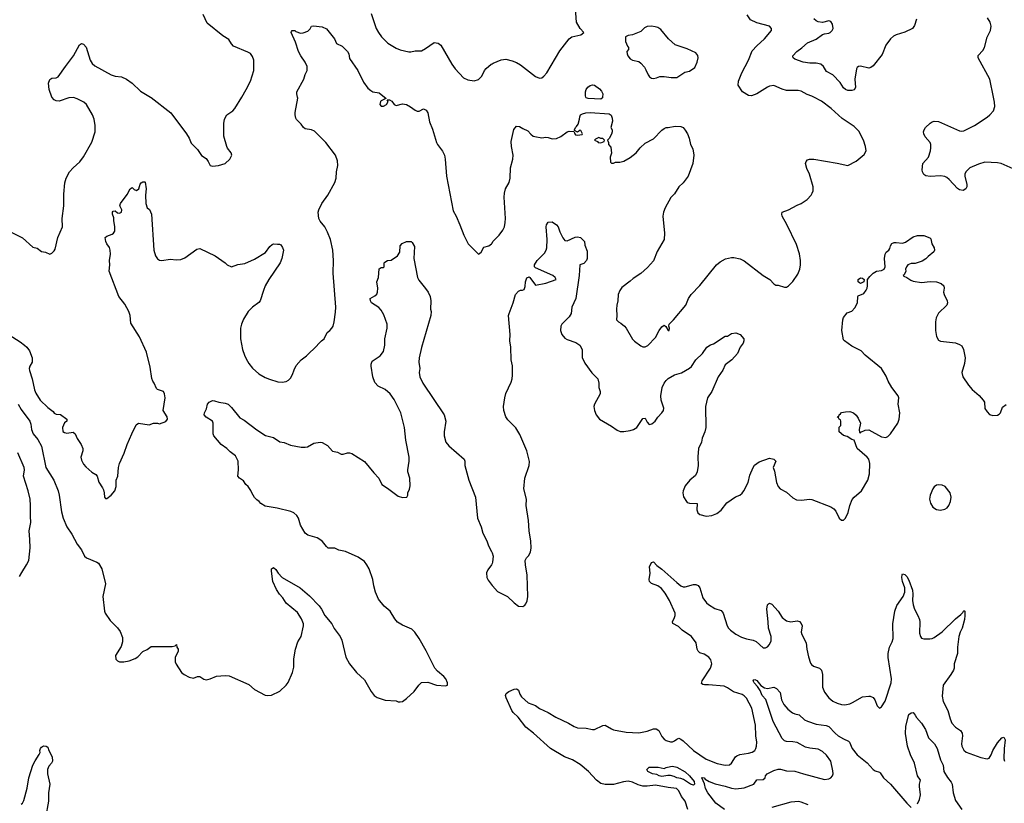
# Model space of a CAD drawing. Header units: inches. Extents: x 2001573 to 2220545, y 644482 to 846830.
# Tile 121 of 256: x 2085524 to 2094854, y 663310 to 670733. Entities that reach past the tile are written whole.
import ezdxf

# ---------------------------------------------------------------- set-up
doc = ezdxf.new("R2010")
doc.units = ezdxf.units.IN
doc.header["$MEASUREMENT"] = 0
for name, color, linetype in [('C0686', 7, 'Continuous'), ('C0687', 7, 'Continuous'), ('C0696', 7, 'Continuous'), ('C0697', 7, 'Continuous')]:
    doc.layers.add(name, color=color, linetype=linetype)

msp = doc.modelspace()

# ---------------------------------------------------------------- linework, layer by layer
at = {"layer": 'C0686', "color": 5}
for points, elevation in [([(2085390, 667768), (2085530, 667680.4), (2085570, 667650.4), (2085591.3, 667631.3), (2085616.9, 667596.9), (2085643.1, 667530), (2085643.7, 667510), (2085641.3, 667490), (2085620.4, 667450), (2085614.9, 667430), (2085616.4, 667410), (2085643.1, 667330), (2085665, 667224.9), (2085675.6, 667195.6), (2085717.1, 667130), (2085790, 667058), (2085839.9, 667019.9), (2085850, 667006.8), (2085870, 666996), (2085910, 666993), (2085971, 666950), (2085971.3, 666930), (2085950, 666914), (2085928.7, 666870), (2085933.2, 666833.2), (2085950, 666820.7), (2085970, 666817.1), (2086030, 666825.5), (2086050, 666811), (2086070, 666766.8), (2086107.1, 666707.1), (2086121.6, 666670), (2086123.8, 666650), (2086103.1, 666590), (2086110, 666561), (2086130, 666521), (2086150, 666496), (2086206.6, 666446.6), (2086245.2, 666425.2), (2086258.8, 666410), (2086273.2, 666353.2), (2086310, 666298), (2086318, 666278), (2086325.5, 666250), (2086328.1, 666208.1), (2086338, 666198), (2086350, 666196), (2086392, 666228), (2086426.6, 666270), (2086437, 666310), (2086438, 666370), (2086453.3, 666410), (2086460.7, 666490), (2086469.4, 666530), (2086514.2, 666625.9), (2086542.9, 666710), (2086585.1, 666810), (2086626.6, 666893.4), (2086650, 666910.6), (2086750, 666896), (2086791.1, 666911.1), (2086830, 666911.3), (2086850, 666904.7), (2086910, 666926.8), (2086924, 666950), (2086921.2, 666970), (2086884, 667030), (2086902.7, 667150), (2086897.2, 667190), (2086888, 667210), (2086830, 667229.2), (2086819.3, 667239.3), (2086798, 667290), (2086784.5, 667310), (2086775.3, 667335.3), (2086761.1, 667441.2), (2086724.4, 667584.4), (2086659.5, 667730), (2086578.6, 667858.6), (2086569.7, 667930), (2086559.7, 667970), (2086519.1, 668039.1), (2086463.5, 668110), (2086372, 668350), (2086378.7, 668410), (2086376.3, 668450), (2086384.4, 668510), (2086381.1, 668550), (2086374.5, 668574.5), (2086349.8, 668609.8), (2086341.3, 668630), (2086333.2, 668670), (2086350, 668682), (2086400.1, 668699.9), (2086413.2, 668710), (2086426, 668730), (2086427, 668770), (2086417, 668830), (2086417.2, 668857.2), (2086402, 668890), (2086402, 668910), (2086410, 668918), (2086430, 668922), (2086450, 668902), (2086470, 668901), (2086488, 668910), (2086492.3, 668930), (2086474, 668970), (2086479.3, 668990), (2086542.5, 669077.5), (2086570, 669131.3), (2086590, 669142), (2086610, 669124.7), (2086630, 669116), (2086653.2, 669130), (2086665.6, 669174.4), (2086673.6, 669186.4), (2086690, 669196), (2086710, 669198), (2086713.4, 669193.4), (2086722.8, 669130), (2086717.3, 669070), (2086718.8, 668990), (2086731.1, 668951.1), (2086754.9, 668934.9), (2086772.7, 668890), (2086794.9, 668550), (2086810, 668496), (2086830, 668466.8), (2086850, 668454), (2086870, 668450.7), (2086950, 668464), (2087010, 668458.8), (2087050, 668461), (2087090, 668476), (2087201.8, 668558.2), (2087230, 668564.2), (2087376.7, 668496.7), (2087471.3, 668430), (2087490.7, 668410.7), (2087530, 668391.3), (2087590, 668414.8), (2087657.6, 668422.4), (2087750, 668464.9), (2087851.9, 668528.1), (2087894.9, 668585.1), (2087916.2, 668603.8), (2087930, 668608), (2087967.5, 668607.5), (2087986, 668606), (2087998.8, 668598.8), (2088015.3, 668575.3), (2088024.7, 668550), (2088006.8, 668470), (2087990.7, 668430), (2087884.9, 668270), (2087850.7, 668210), (2087832.8, 668167.2), (2087804, 668070), (2087790, 668053.2), (2087730, 668009.3), (2087690, 667969.2), (2087645.1, 667894.9), (2087625.5, 667850), (2087617.1, 667810), (2087617.6, 667710), (2087636.4, 667610), (2087653.8, 667553.8), (2087670, 667521), (2087696.1, 667476.1), (2087730.4, 667430.4), (2087790, 667378.8), (2087850, 667342.8), (2087890, 667326), (2087970, 667302.8), (2088010, 667298.8), (2088050, 667306), (2088070, 667318), (2088090, 667338), (2088110, 667372), (2088123.2, 667416.8), (2088143.2, 667456.8), (2088190, 667511.3), (2088242, 667550), (2088275.5, 667584.5), (2088309.4, 667610.6), (2088384, 667690), (2088409, 667710), (2088437.2, 667770), (2088464, 667790), (2088481.2, 667810), (2088493.2, 667830), (2088505.2, 667870), (2088517.5, 667962.5), (2088518, 668010), (2088494.5, 668330), (2088498, 668450), (2088491.8, 668550), (2088469.4, 668650), (2088440.1, 668720.1), (2088415.1, 668770), (2088370, 668825.2), (2088357, 668850), (2088352.1, 668907.9), (2088358, 668930), (2088386.6, 668990), (2088442.7, 669070), (2088509.4, 669190), (2088522.7, 669230), (2088526.6, 669290), (2088538.4, 669350), (2088535.3, 669395.3), (2088516.2, 669450), (2088426, 669570), (2088316.1, 669676.1), (2088290, 669689.3), (2088230, 669699.5), (2088213.2, 669710), (2088190, 669744), (2088146.3, 669786.3), (2088140.2, 669800.2), (2088132.7, 669830), (2088132.9, 669852.9), (2088159.3, 669990), (2088156.8, 670000)], 340), ([(2085450, 668717.3), (2085550, 668667.7), (2085650, 668578.8), (2085690, 668566.8), (2085730, 668536), (2085770, 668531.3), (2085810, 668512), (2085830, 668522), (2085850, 668542), (2085860.2, 668559.8), (2085885.2, 668670), (2085929.3, 668770), (2085926.6, 668850), (2085943.7, 668970), (2085941.2, 669078.8), (2085951.8, 669188.2), (2085963.7, 669230), (2085996, 669290), (2086030, 669330.8), (2086093.8, 669386.2), (2086127.2, 669432.8), (2086206.3, 669573.7), (2086239.5, 669670), (2086238.4, 669730), (2086229.3, 669790), (2086215.1, 669830), (2086158, 669930), (2086133.2, 669950), (2086070, 669984.5), (2086034.5, 669994.5), (2085990, 669992.8), (2085898, 669962), (2085870, 669964), (2085850, 669973.3), (2085830, 669998), (2085829.3, 670000)], 360), ([(2086763.9, 670000), (2086770, 669996.4), (2086956.3, 669850), (2087106, 669650), (2087131.3, 669610), (2087150, 669562), (2087210, 669502), (2087247.1, 669447.1), (2087290, 669418), (2087311, 669390), (2087330, 669352), (2087350, 669346), (2087408.9, 669351.1), (2087470, 669371.3), (2087515.3, 669410), (2087535.3, 669450), (2087528, 669470), (2087494.6, 669514.6), (2087488, 669530), (2087459, 669630), (2087459.3, 669750), (2087466, 669790), (2087486, 669830), (2087542.7, 669870), (2087562.7, 669890), (2087627.9, 670000)], 360), ([(2088981, 670000), (2088994, 669990), (2088994, 669986), (2088950, 669965.2), (2088943.1, 669956.9), (2088936.3, 669930), (2088950, 669914), (2088970, 669914), (2089001.2, 669930), (2089016.4, 669956.4), (2089006, 669974), (2089027.3, 669972.7), (2089050, 669962), (2089070.7, 669930), (2089090, 669918.4), (2089150, 669937.1), (2089190, 669928.2), (2089227.1, 669907.1), (2089270, 669874.8), (2089290, 669866), (2089310, 669866.8), (2089350, 669887.3), (2089375.3, 669875.3), (2089392.4, 669850), (2089405.8, 669765.8), (2089434.2, 669694.2), (2089473, 669570), (2089483, 669550), (2089530, 669487.3), (2089548.9, 669448.9), (2089556.5, 669410), (2089568.9, 669248.9), (2089630, 668922), (2089658.8, 668870), (2089694.8, 668790), (2089731.3, 668690), (2089772, 668610), (2089870, 668512), (2089898, 668530), (2089923.1, 668576.9), (2089970, 668591.3), (2089995.3, 668610), (2090000, 668617)], 340), ([(2085510, 667090.5), (2085539, 667039), (2085619, 666930), (2085630, 666901), (2085637.3, 666850), (2085650.2, 666810.2), (2085695.3, 666755.3), (2085730, 666693), (2085770.4, 666490), (2085848.4, 666370), (2085887.2, 666270), (2085897.6, 666230), (2085920.4, 666070), (2085935.8, 666010), (2085970, 665928.2), (2086017.7, 665857.7), (2086070, 665764.9), (2086110, 665711), (2086138.8, 665650), (2086156.4, 665636.4), (2086255.5, 665595.5), (2086270, 665584), (2086301.2, 665530), (2086336.9, 665390), (2086310.4, 665270), (2086326.3, 665130), (2086334.9, 665110), (2086380.9, 665040.9), (2086451.2, 664971.2), (2086477.5, 664937.5), (2086498.9, 664878.9), (2086499.6, 664840.4), (2086486.4, 664793.6), (2086430.8, 664710), (2086435.3, 664675.3), (2086450, 664658), (2086471.1, 664651.1), (2086511.1, 664651.1), (2086560.2, 664659.8), (2086619.5, 664680.5), (2086643.2, 664696.8), (2086690, 664746.8), (2086732.1, 664767.9), (2086770, 664796), (2086970, 664796), (2086998, 664802), (2087010, 664814), (2087012, 664790), (2087024.7, 664770), (2087024.7, 664750), (2086997.1, 664690), (2086996.4, 664650), (2087006.3, 664626.3), (2087057.3, 664550), (2087081, 664530), (2087130, 664504.9), (2087170, 664494.8), (2087210, 664511), (2087230, 664511), (2087270, 664484.7), (2087290, 664478), (2087330, 664487.3), (2087390, 664514), (2087470, 664520.4), (2087510, 664517.6), (2087696.3, 664436.3), (2087750, 664387.3), (2087850, 664334.8), (2087870, 664330.7), (2087910, 664334), (2087989.5, 664370.5), (2088050, 664428.2), (2088067.1, 664452.9), (2088109.7, 664550), (2088122, 664598), (2088122.2, 664677.8), (2088137.2, 664770), (2088160.3, 664839.7), (2088189.6, 664890), (2088211.6, 664990), (2088211.8, 665010), (2088195.6, 665055.6), (2088157.6, 665117.6), (2088050, 665204), (2088016.6, 665256.6), (2087986.6, 665290), (2087955.9, 665335.9), (2087923.7, 665410), (2087909.5, 665509.5), (2087910, 665532), (2087930, 665542.8), (2087950, 665526), (2087973, 665490), (2088010, 665447.7), (2088182.8, 665350), (2088270, 665275.5), (2088360.5, 665180.5), (2088383, 665150), (2088416.4, 665090), (2088482.4, 665010), (2088504.9, 664964.9), (2088560.7, 664890), (2088575.2, 664855.2), (2088615.2, 664695.2), (2088650.6, 664630), (2088716.3, 664550), (2088790, 664480.7), (2088853.4, 664370), (2088882.8, 664330), (2088910.5, 664310.5), (2088985.8, 664285.8), (2089090, 664278.8), (2089110, 664271), (2089130, 664270.8), (2089150, 664274.8), (2089190, 664302.8), (2089262.7, 664370), (2089306, 664430), (2089330, 664453.4), (2089390, 664456.3), (2089474, 664430), (2089558, 664422), (2089578, 664430), (2089579, 664441), (2089579, 664450), (2089561.2, 664490), (2089544, 664510), (2089482, 664562), (2089458, 664590), (2089375.3, 664755.3), (2089309.6, 664869.6), (2089269.4, 664930), (2089238.8, 664958.8), (2089150, 664995.8), (2089104.5, 665024.5), (2089078.2, 665058.2), (2089034, 665130), (2088976.9, 665176.9), (2088923.7, 665243.7), (2088895.7, 665310), (2088879.1, 665370), (2088868.9, 665430), (2088835.3, 665530), (2088814.2, 665570), (2088790, 665599.7), (2088730, 665641.5), (2088610, 665695.8), (2088547.9, 665707.9), (2088510, 665725.2), (2088447.3, 665727.3), (2088430, 665741.2), (2088392.3, 665790), (2088369.2, 665810), (2088343.3, 665823.3), (2088253.2, 665850), (2088228.7, 665868.7), (2088185.9, 665945.9), (2088165.1, 666010), (2088150, 666036), (2088120.1, 666060.1), (2088092.9, 666072.9), (2087964.1, 666104.1), (2087850, 666122.9), (2087809, 666150), (2087793.2, 666170), (2087770, 666185.2), (2087750, 666206), (2087722.9, 666250), (2087714.2, 666274.1), (2087690, 666309.3), (2087666, 666330), (2087643.6, 666363.6), (2087605.2, 666390), (2087592, 666410), (2087598.4, 666470), (2087593.6, 666550), (2087570, 666602.7), (2087518, 666638), (2087487, 666670), (2087434.5, 666710), (2087363.6, 666790), (2087356.3, 666810), (2087357.2, 666910), (2087349.4, 666929.4), (2087290, 666967), (2087272.7, 666990), (2087276, 667010), (2087293.8, 667046.2), (2087305.1, 667090), (2087318.4, 667110), (2087350, 667124.4), (2087370, 667123.2), (2087410, 667110.2), (2087470, 667101.1), (2087499.1, 667090), (2087530, 667059.1), (2087610, 666960.5), (2087650, 666938.4), (2087770, 666847.7), (2087854.4, 666794.4), (2087930, 666773.8), (2087990, 666733.7), (2088030, 666726.7), (2088090, 666702.6), (2088190, 666683.7), (2088230, 666682.4), (2088250, 666686), (2088310, 666721.1), (2088370, 666732.2), (2088390, 666726), (2088439, 666699), (2088486.7, 666646.7), (2088534.4, 666634.4), (2088570, 666616), (2088590, 666617.3), (2088630, 666630.7), (2088650, 666630.6), (2088670, 666624), (2088790, 666548.2), (2088879.4, 666439.4), (2088928, 666390), (2088954, 666330), (2089010, 666294.4), (2089110, 666218.4), (2089150, 666206), (2089191.8, 666208.2), (2089202.7, 666230), (2089202, 666250), (2089216.1, 666283.9), (2089223, 666317), (2089221.7, 666390), (2089202.4, 666450), (2089200.9, 666470), (2089213.7, 666550), (2089213.9, 666590), (2089183.4, 666750), (2089169.8, 666870), (2089137, 667010), (2089073.3, 667133.3), (2089033.1, 667190), (2088986, 667230), (2088921.9, 667261.9), (2088890, 667294.7), (2088869.9, 667349.8), (2088855, 667450), (2088853.6, 667470), (2088863.5, 667496.5), (2088939.7, 667550), (2088972.4, 667590), (2088984.2, 667650), (2088983.5, 667710), (2089006, 667810), (2089004.4, 667850), (2088975.3, 667935.3), (2088950, 667982), (2088927.6, 668007.6), (2088856, 668050), (2088846.6, 668070), (2088845.2, 668090), (2088890, 668118), (2088906.6, 668133.4), (2088915.1, 668150), (2088916.2, 668190), (2088906.6, 668250), (2088922.7, 668290), (2088930, 668372), (2088950, 668384.7), (2088970, 668384.7), (2088978, 668390), (2088978, 668430), (2088984.7, 668435.3), (2089009.4, 668450.6), (2089044.7, 668455.3), (2089104.7, 668495.3), (2089125.2, 668530), (2089129.2, 668590.8), (2089148.9, 668611.1), (2089190, 668632), (2089234, 668630), (2089243.6, 668623.6), (2089264.7, 668584.7), (2089258, 668470), (2089291.8, 668291.8), (2089306.3, 668266.3), (2089370, 668187.7), (2089394.4, 668150), (2089412.2, 668110), (2089420.4, 668070), (2089418, 667990), (2089423.8, 667970), (2089420.5, 667930), (2089331.6, 667628.5), (2089310.4, 667530.4), (2089307, 667490), (2089314, 667430), (2089308.5, 667390), (2089315.3, 667350), (2089344.6, 667290), (2089546.3, 666990), (2089560.3, 666930), (2089546.3, 666830), (2089546, 666790), (2089562, 666730), (2089590, 666694.4), (2089737, 666570), (2089741.7, 666550), (2089740.9, 666510), (2089780.3, 666370), (2089841.5, 666210), (2089863, 666010), (2089897.1, 665930), (2089912.7, 665870), (2089950, 665796), (2089964.9, 665750), (2089995.6, 665695.6), (2090000, 665682)], 320), ([(2085523.3, 665456.7), (2085542.8, 665497.1), (2085590, 665568), (2085609.8, 665610.2), (2085622.2, 665730), (2085621.2, 665810), (2085613, 665890), (2085628.4, 665970), (2085624.9, 666030), (2085627.6, 666130), (2085622.4, 666190), (2085605.2, 666270), (2085561.1, 666410), (2085569.7, 666470), (2085566, 666490), (2085506.2, 666630)], 320), ([(2090000, 665581.8), (2089995.8, 665570), (2089959.3, 665520.7), (2089946.3, 665493.7), (2089950.3, 665450), (2089963.7, 665423.7), (2090000, 665373.6)], 320), ([(2085538, 663302), (2085550, 663310.7), (2085564.2, 663335.8), (2085594.5, 663454.5), (2085609.8, 663550), (2085650, 663670.8), (2085670, 663711), (2085709.5, 663770.5), (2085717.2, 663790), (2085716, 663810), (2085720.9, 663830), (2085730, 663842.8), (2085750, 663854), (2085774, 663850), (2085790, 663842), (2085800.7, 663810), (2085830.7, 663750), (2085836, 663710), (2085826, 663690), (2085799.5, 663660.5), (2085786.7, 663630), (2085787.6, 663587.6), (2085810.4, 663490), (2085798, 663410), (2085796.9, 663330), (2085768.9, 663171.1)], 280)]:
    msp.add_lwpolyline(points, dxfattribs=dict(at, elevation=elevation))
at = {"layer": 'C0687', "color": 5}
for points, elevation in [([(2087627.9, 670000), (2087670, 670071), (2087710, 670151), (2087742.9, 670250), (2087742, 670350), (2087730, 670384), (2087710, 670412), (2087686.3, 670426.3), (2087550, 670480.7), (2087530, 670502.7), (2087504.4, 670544.4), (2087450, 670580.7), (2087300.7, 670700.7), (2087261.6, 670781.6)], 360), ([(2088854, 670790), (2088903, 670650), (2088923, 670610), (2088950.7, 670570), (2089010.8, 670510), (2089090, 670463), (2089130, 670447.7), (2089210, 670427.7), (2089230, 670428), (2089270, 670438), (2089330, 670439.1), (2089370, 670460.5), (2089450, 670516.3), (2089490, 670510.6), (2089513.4, 670490), (2089619.1, 670310), (2089650, 670267.3), (2089730, 670182.8), (2089770, 670162.8), (2089830, 670154.8), (2089870, 670166.8), (2089902.9, 670197.1), (2089929.6, 670250), (2089944.5, 670270), (2089992.7, 670310), (2090000, 670314.9)], 360), ([(2088156.8, 670000), (2088149.2, 670030), (2088149, 670050), (2088217.2, 670170), (2088230, 670214), (2088248, 670250), (2088248.7, 670290), (2088229.4, 670330), (2088187, 670390), (2088165.1, 670430), (2088138.7, 670518.7), (2088095.3, 670610), (2088098, 670622), (2088106, 670630), (2088130, 670630.8), (2088142, 670622), (2088185.8, 670605.8), (2088210, 670607.7), (2088255.1, 670624.9), (2088275.5, 670644.5), (2088289.5, 670670.5), (2088306.8, 670673.2), (2088390, 670664), (2088430, 670646), (2088506.8, 670550), (2088527.1, 670507.1), (2088581.1, 670481.1), (2088630.4, 670430), (2088642, 670410), (2088650, 670366), (2088727.7, 670250), (2088780.7, 670140.7), (2088823.9, 670083.9), (2088850, 670060.7), (2088870, 670050.6), (2088930, 670039.1), (2088981, 670000)], 340), ([(2085829.3, 670000), (2085803.5, 670070), (2085798.2, 670130), (2085810, 670166), (2085830, 670180.3), (2085870, 670180.7), (2085890, 670190.8), (2085956.9, 670290), (2086032.6, 670390), (2086090, 670494), (2086110, 670507.3), (2086130, 670502), (2086152.3, 670472.3), (2086190.3, 670350), (2086210, 670318), (2086234.5, 670294.5), (2086391.1, 670211.1), (2086430, 670198.3), (2086490, 670190.3), (2086536.3, 670170), (2086590, 670132.7), (2086670, 670054.9), (2086763.9, 670000)], 360)]:
    msp.add_lwpolyline(points, dxfattribs=dict(at, elevation=elevation))
at = {"layer": 'C0696', "color": 5}
for points, elevation in [([(2090000, 668617), (2090008.7, 668630), (2090068.7, 668690), (2090102, 668738), (2090117.2, 668770), (2090125.2, 668810), (2090126.6, 668850), (2090115.4, 669050), (2090117.4, 669090), (2090128.3, 669131.7), (2090161.6, 669190), (2090171.6, 669230), (2090175.1, 669330), (2090195.6, 669410), (2090198.7, 669450), (2090184.2, 669530), (2090182.4, 669577.6), (2090206.6, 669693.4), (2090230, 669724), (2090261.1, 669721.1), (2090290, 669700.7), (2090339.8, 669679.8), (2090368.1, 669648.1), (2090390.5, 669630.5), (2090404.9, 669624.9), (2090470, 669613.4), (2090510, 669619.1), (2090530, 669618), (2090570, 669605.5), (2090610, 669607.7), (2090650, 669627.7), (2090710, 669670.5), (2090730, 669675.5), (2090774, 669674), (2090782, 669662), (2090782.8, 669650), (2090790, 669642.8), (2090810, 669638.8), (2090854.6, 669645.4), (2090858, 669650), (2090842, 669682), (2090830, 669686), (2090823.6, 669676.4), (2090808.7, 669668.7), (2090782, 669682), (2090782, 669690), (2090790, 669712), (2090800.4, 669719.6), (2090816.4, 669743.6), (2090828.7, 669790), (2090830, 669814), (2090838, 669830), (2090858, 669842), (2090889.5, 669850.5), (2090930, 669852.4), (2091110, 669840.3), (2091127.9, 669827.9), (2091139.4, 669799.4), (2091139.5, 669770), (2091126, 669710), (2091137.3, 669690), (2091138.8, 669670), (2091133, 669647), (2091110, 669606), (2091094, 669590), (2091102, 669570), (2091102, 669550), (2091126, 669526), (2091131, 669469), (2091118, 669430), (2091123.6, 669383.6), (2091132.7, 669372.7), (2091150, 669372), (2091170, 669382), (2091210, 669382), (2091250, 669391.3), (2091310, 669426.8), (2091365.2, 669470), (2091402.6, 669517.4), (2091450, 669562.8), (2091530, 669602.8), (2091610, 669686.8), (2091630, 669700.7), (2091650, 669710.6), (2091669.3, 669710.7), (2091734.8, 669725.2), (2091790, 669721.6), (2091810, 669710.5), (2091830, 669687.7), (2091850.4, 669650), (2091866.4, 669610), (2091879.5, 669550), (2091902, 669510), (2091911.7, 669450), (2091903.7, 669370), (2091858.4, 669250), (2091810, 669186), (2091770, 669149.2), (2091730, 669084), (2091693.2, 669046.8), (2091639.1, 668950), (2091624.9, 668910), (2091618, 668870), (2091634, 668710), (2091630.3, 668649.7), (2091563.4, 668536.6), (2091530.3, 668449.7), (2091473.8, 668386.2), (2091410.4, 668329.6), (2091338, 668282), (2091310, 668255.3), (2091230, 668195.3), (2091210, 668168), (2091194.8, 668130), (2091191.3, 668070), (2091182, 668030), (2091178.8, 667990), (2091182.8, 667930), (2091178, 667890), (2091198, 667870), (2091219.3, 667859.3), (2091254.8, 667830), (2091270.8, 667810), (2091330, 667706), (2091350, 667686), (2091410, 667642.8), (2091430, 667634.8), (2091450, 667634.8), (2091474.5, 667645.5), (2091550, 667721), (2091582.9, 667790), (2091610, 667822), (2091630, 667838), (2091646, 667826), (2091667.3, 667787.3), (2091678, 667790), (2091682, 667810), (2091674, 667830), (2091679, 667850), (2091719.5, 667890), (2091836, 668030), (2091862.7, 668090), (2091887.6, 668130), (2091970, 668216.3), (2092125.2, 668410), (2092161.2, 668438.8), (2092211.9, 668468.1), (2092270, 668480.5), (2092290, 668480.5), (2092350, 668468), (2092390, 668448), (2092570, 668310.7), (2092630.5, 668270.5), (2092670, 668231.3), (2092690, 668218), (2092710, 668218), (2092770, 668198), (2092790, 668198), (2092810, 668211.3), (2092850, 668251.3), (2092896.6, 668323.4), (2092915.1, 668370), (2092922.7, 668410), (2092923.7, 668450), (2092914.2, 668514.2), (2092884.1, 668604.1), (2092793.1, 668793.1), (2092749.2, 668870), (2092744, 668890), (2092748.7, 668910), (2092810, 668931), (2092890, 668974.8), (2092930, 668990.8), (2092984, 669030), (2093024, 669070), (2093034, 669090), (2093041.2, 669110), (2093044, 669150), (2093009, 669270), (2092983.7, 669323.7), (2092969, 669370), (2092975.3, 669390), (2092990, 669404.7), (2093009.2, 669410.8), (2093050, 669410.5), (2093270, 669373), (2093370, 669351), (2093450, 669391), (2093524.7, 669455.3), (2093544, 669490), (2093539.3, 669530), (2093519.3, 669590), (2093475.6, 669675.6), (2093430, 669722), (2093318, 669798), (2093212.1, 669892.1), (2093120.7, 669960.7), (2093047.8, 670000)], 340), ([(2091047.3, 670000), (2091047.1, 669992.9), (2091030, 669981.2), (2090910, 669986), (2090891.7, 669991.7), (2090888.3, 670000)], 340), ([(2094938.7, 669318.7), (2094822.7, 669370), (2094790, 669376.5), (2094670, 669382.2), (2094610, 669364.8), (2094525.7, 669330), (2094490, 669292.8), (2094480.7, 669270), (2094478.2, 669250), (2094497.6, 669170), (2094497.1, 669150), (2094490, 669129), (2094464.9, 669115.1), (2094430, 669120.7), (2094410, 669134.5), (2094330, 669219.6), (2094310, 669237.6), (2094290, 669248), (2094250, 669253.5), (2094150, 669248.4), (2094110, 669254), (2094090, 669265.1), (2094077.7, 669290), (2094076, 669310), (2094083, 669370), (2094134.7, 669430), (2094155.1, 669490), (2094158.4, 669518.4), (2094156, 669550), (2094149.5, 669569.5), (2094104.2, 669624.2), (2094092, 669650), (2094089.4, 669670), (2094094.5, 669690), (2094107.3, 669710), (2094150, 669753), (2094170, 669766), (2094190, 669770.4), (2094230, 669766.7), (2094430, 669680.3), (2094450, 669676.5), (2094470, 669679.6), (2094570, 669729.1), (2094691.1, 669808.8), (2094716.4, 669830), (2094749.7, 669870), (2094763.1, 669910), (2094761.8, 669950), (2094751.3, 670000)], 320), ([(2090000, 665373.6), (2090002.6, 665370), (2090050, 665317), (2090147.2, 665267.2), (2090210, 665207.7), (2090250, 665177.3), (2090290, 665174.8), (2090310, 665186), (2090320.2, 665199.8), (2090331.9, 665228.1), (2090338, 665270), (2090332.7, 665470), (2090316, 665570), (2090314, 665610), (2090326.3, 665633.7), (2090345.6, 665654.4), (2090364, 665690), (2090369.3, 665730), (2090366.3, 665793.7), (2090351.3, 665891.3), (2090344.7, 665990), (2090322.9, 666130), (2090325.1, 666190), (2090299.5, 666290), (2090309.3, 666390), (2090351.9, 666508.1), (2090353.6, 666546.4), (2090328.3, 666650), (2090262.8, 666802.8), (2090226.2, 666866.2), (2090150, 666942.7), (2090130, 666969.3), (2090112, 667030), (2090107.3, 667070), (2090119.5, 667150), (2090130, 667191.3), (2090181.7, 667298.3), (2090191.6, 667330), (2090194.7, 667365.3), (2090192.8, 667452.8), (2090181.6, 667510), (2090178.9, 667630), (2090168, 667690), (2090172.1, 667750), (2090156.9, 667930), (2090160.5, 667950), (2090200.5, 668050), (2090222.9, 668130), (2090250, 668160.5), (2090270, 668170.4), (2090289.5, 668170.5), (2090302.7, 668177.3), (2090313.3, 668206.7), (2090316.3, 668250), (2090330, 668287.3), (2090350, 668295.5), (2090358.8, 668290), (2090410, 668218), (2090510, 668238), (2090606, 668270), (2090598, 668290), (2090575.3, 668310), (2090410, 668380.9), (2090400.9, 668390), (2090403, 668410), (2090428.2, 668450), (2090498, 668522), (2090514, 668550), (2090519.6, 668570), (2090522.4, 668650), (2090511.8, 668770), (2090514.5, 668790), (2090530, 668816), (2090570, 668818.8), (2090610, 668790.7), (2090625.5, 668770), (2090642.3, 668722.3), (2090670, 668664.7), (2090690, 668641), (2090710, 668639.1), (2090787, 668673), (2090810, 668676.4), (2090838.8, 668670), (2090874.8, 668630), (2090878, 668598), (2090900.7, 668540.7), (2090902, 668470), (2090894.9, 668450), (2090870, 668422), (2090831, 668409), (2090826.7, 668310), (2090793.4, 668090), (2090754.9, 668010), (2090748.9, 667950), (2090730, 667918.3), (2090662, 667850), (2090651.3, 667830), (2090647.9, 667790), (2090662, 667750), (2090690, 667716.4), (2090710, 667704.2), (2090795.1, 667675.1), (2090831.6, 667650), (2090852.3, 667610), (2090853.5, 667533.5), (2090878, 667478), (2090946.5, 667386.5), (2091001.6, 667330), (2091010.4, 667290), (2091010.5, 667250), (2091025.5, 667210), (2091023.8, 667190), (2090970.5, 667090), (2090965.5, 667070), (2090970, 667032), (2090984.9, 666990), (2091018, 666950), (2091130, 666882), (2091183.8, 666843.8), (2091212.8, 666832.8), (2091250, 666830.2), (2091310, 666840.2), (2091340.5, 666850), (2091371.7, 666870), (2091430, 666953.7), (2091450, 666959.1), (2091470, 666920.7), (2091490, 666897.1), (2091514.6, 666905.4), (2091544.5, 666930), (2091571.1, 666968.9), (2091610, 667007.7), (2091622.9, 667030), (2091627, 667053), (2091603.5, 667130), (2091599.7, 667170), (2091612.2, 667250), (2091630, 667288), (2091650, 667315.8), (2091670, 667333.7), (2091729.3, 667370), (2091793.8, 667386.2), (2091870, 667430.4), (2091890, 667448), (2091930.7, 667509.3), (2091994, 667570), (2092034, 667630), (2092070, 667653.4), (2092098, 667662), (2092210, 667734.8), (2092230, 667736), (2092270, 667761), (2092310, 667766.8), (2092352, 667750), (2092384.7, 667710), (2092384.7, 667690), (2092378, 667670), (2092350.3, 667629.7), (2092324.4, 667570), (2092270.2, 667509.8), (2092210, 667463.7), (2092186.7, 667413.3), (2092141.7, 667350), (2092082.6, 667210), (2092042.6, 667150), (2092022.3, 667070), (2092024.7, 666870), (2092016.2, 666830), (2091991.3, 666770), (2091982.8, 666730), (2091957.4, 666670), (2091948.9, 666591.1), (2091951.4, 666510), (2091942.2, 666450), (2091926.2, 666413.8), (2091874.9, 666370), (2091830, 666316), (2091810.5, 666270), (2091808.2, 666250), (2091813, 666213), (2091840.7, 666170), (2091850, 666160.7), (2091870, 666153), (2091942, 666150), (2091940.5, 666090), (2091950, 666061), (2091970, 666044), (2092030, 666030.7), (2092083.2, 666036.8), (2092130, 666054.8), (2092170, 666086), (2092223.2, 666156.8), (2092307.5, 666212.5), (2092348.7, 666230), (2092370, 666246.8), (2092386, 666270), (2092425.1, 666350), (2092442, 666418), (2092472.4, 666490), (2092486.8, 666513.2), (2092530, 666544.9), (2092630, 666578.3), (2092670.9, 666570.9), (2092688.4, 666550), (2092664.4, 666490), (2092676.4, 666456.4), (2092695.8, 666350), (2092711.9, 666311.9), (2092730.4, 666290), (2092790, 666255.8), (2092850, 666204.2), (2092885.2, 666185.2), (2092930, 666182), (2093010, 666190.3), (2093030, 666186.3), (2093210, 666118.8), (2093238.5, 666098.5), (2093256.8, 666076.8), (2093290, 666012), (2093310, 665992), (2093330, 665992), (2093348, 666010), (2093375.5, 666064.5), (2093389.3, 666130), (2093413.1, 666186.9), (2093432.3, 666210), (2093500.5, 666270), (2093558.9, 666370), (2093576, 666430), (2093580.5, 666530), (2093568.6, 666568.6), (2093553.6, 666590), (2093460.5, 666670), (2093430, 666748.7), (2093410, 666755.3), (2093364.7, 666784.7), (2093330, 666795.3), (2093290, 666829.2), (2093288, 666872), (2093306, 666890), (2093306, 666930), (2093302, 666942), (2093287.3, 666947.3), (2093282, 666962), (2093268.7, 666970), (2093286, 666974), (2093288, 666990), (2093302, 666998), (2093310, 667010.6), (2093350, 667018.8), (2093390, 667020.7), (2093424.7, 667010), (2093450, 666986.8), (2093470, 666958.8), (2093490, 666912), (2093478, 666850), (2093482, 666822), (2093490, 666818), (2093495.5, 666824.5), (2093536.6, 666843.4), (2093570, 666846), (2093690, 666781.3), (2093730, 666774.9), (2093750, 666783), (2093774.5, 666810), (2093846, 666910), (2093857.2, 666950), (2093865.2, 667010), (2093849.3, 667090), (2093853.2, 667150), (2093849, 667170), (2093789.2, 667250), (2093753.2, 667310), (2093734.8, 667354.8), (2093689, 667430), (2093535.5, 667555.5), (2093496.6, 667596.6), (2093410, 667641.6), (2093338, 667690), (2093330, 667701.2), (2093315.1, 667790), (2093323.7, 667890), (2093330, 667911), (2093365.1, 667954.9), (2093410, 667971.3), (2093438, 668002), (2093462, 668050), (2093465.2, 668110), (2093470, 668118), (2093522, 668138), (2093546, 668170), (2093555.1, 668190), (2093558, 668210), (2093558, 668270), (2093580.1, 668299.9), (2093610, 668330.8), (2093642, 668350), (2093690, 668357.1), (2093714, 668370), (2093724.2, 668390), (2093718.4, 668470), (2093723.7, 668510), (2093733.2, 668530), (2093759, 668550), (2093770, 668564.7), (2093776, 668590), (2093788.2, 668611.8), (2093810, 668620.5), (2093830, 668621.6), (2093890, 668614.9), (2093916.3, 668623.7), (2093990, 668677), (2094031.3, 668688.7), (2094090, 668687.2), (2094146.7, 668666.7), (2094157.2, 668657.2), (2094168.2, 668610), (2094187.7, 668570), (2094190.8, 668550), (2094186.8, 668533.2), (2094130.7, 668490), (2094110, 668466), (2094075.2, 668444.8), (2094010, 668424), (2093970, 668424), (2093941, 668410), (2093926, 668390), (2093918, 668370), (2093922, 668350), (2093903.6, 668316.4), (2093894, 668310), (2093902, 668302), (2093930, 668292), (2093966.4, 668266.4), (2093990, 668256), (2094070, 668244), (2094150, 668254), (2094210.6, 668250.6), (2094254.4, 668234.4), (2094282, 668210), (2094284.7, 668190), (2094278.8, 668150), (2094282.8, 668130), (2094311, 668070), (2094314.8, 668050), (2094310, 668029), (2094230, 667954), (2094207.7, 667910), (2094200.5, 667870), (2094200.5, 667790), (2094210, 667732), (2094230, 667698), (2094247.5, 667687.5), (2094390, 667670.7), (2094430, 667657.3), (2094450, 667644.7), (2094467.5, 667607.5), (2094481.6, 667530), (2094475.2, 667475.2), (2094450.6, 667390), (2094459.1, 667350), (2094514.9, 667270), (2094550, 667228), (2094614, 667174), (2094654.8, 667130), (2094664.9, 667110), (2094670.4, 667050), (2094690, 667017.3), (2094714.2, 666994.2), (2094744.7, 666984.7), (2094790, 666986.7), (2094804.7, 666995.3), (2094816.2, 667010), (2094837.5, 667062.5), (2094870, 667086.8)], 320), ([(2090000, 665682), (2090010.3, 665650), (2090004.8, 665595.2), (2090000, 665581.8)], 320), ([(2091855.3, 663250), (2091830.8, 663330), (2091793.4, 663373.4), (2091768.3, 663428.3), (2091746, 663450), (2091670, 663458.4), (2091550, 663482.9), (2091470, 663471.8), (2091430, 663471.7), (2091383.8, 663483.8), (2091330, 663509.2), (2091290, 663518), (2091246.7, 663513.3), (2091150, 663487.1), (2091070, 663488), (2091030, 663497.4), (2090990, 663529.8), (2090912.3, 663612.3), (2090836.2, 663676.2), (2090762.7, 663722.7), (2090685.7, 663750), (2090553.8, 663830), (2090392.9, 663972.9), (2090320.7, 664030), (2090245.9, 664125.9), (2090200.3, 664170), (2090186.4, 664190), (2090132.8, 664310), (2090128.4, 664330), (2090134.7, 664350), (2090159.6, 664370), (2090210, 664391), (2090230, 664393.8), (2090239.1, 664390), (2090250, 664380.5), (2090262.5, 664342.5), (2090278.2, 664318.2), (2090342.1, 664262.1), (2090410, 664237.7), (2090450, 664208.1), (2090530, 664171), (2090604.2, 664124.2), (2090722.8, 664070), (2090776.7, 664036.7), (2090810, 664025.3), (2090890, 664022), (2090950, 664008.1), (2090970, 664007.7), (2091050, 664046.8), (2091070, 664050.6), (2091130, 664014), (2091150, 664006.7), (2091270, 663984.9), (2091390, 663978.3), (2091470, 663993.5), (2091530, 664014), (2091554.2, 664014.2), (2091578.6, 663998.6), (2091610, 663942.4), (2091630, 663918.7), (2091650, 663904.6), (2091690, 663892.8), (2091710, 663893.1), (2091730, 663900.4), (2091750, 663918.4), (2091770, 663926.3), (2091790, 663917.4), (2091810, 663900.9), (2091910, 663808.8), (2092030, 663729.2), (2092132.7, 663687.3), (2092210, 663670.3), (2092250, 663674.4), (2092270, 663690.5), (2092307.6, 663750), (2092320.4, 663759.6), (2092348.6, 663771.4), (2092430, 663784.6), (2092464.6, 663795.4), (2092488.5, 663811.4), (2092500.5, 663830), (2092506.6, 663850), (2092508.3, 663890), (2092498, 663950), (2092495.8, 664050), (2092462.4, 664210), (2092410, 664305.1), (2092390, 664327.2), (2092370, 664340.9), (2092287.1, 664367.1), (2092230, 664403.5), (2092198, 664418), (2092050, 664433), (2092011.8, 664431.8), (2091995.5, 664435.5), (2091985.4, 664445.4), (2091989.7, 664470), (2092069.8, 664590), (2092081, 664630), (2092074.3, 664670), (2092054.6, 664694.6), (2092010, 664721.2), (2091970, 664736.2), (2091952.1, 664750), (2091943, 664770), (2091933.3, 664830), (2091890, 664890.6), (2091799.7, 664950), (2091765.4, 664985.4), (2091711.7, 665011.7), (2091709.7, 665030), (2091730, 665070.6), (2091735.7, 665090), (2091734.8, 665110), (2091680.2, 665230), (2091639.5, 665299.6), (2091604.2, 665344.2), (2091570, 665369.8), (2091510, 665391.6), (2091491.6, 665410), (2091489.6, 665430), (2091497.7, 665490), (2091493.2, 665550), (2091510, 665591.3), (2091530, 665597.3), (2091561.7, 665561.7), (2091610, 665529.2), (2091750, 665400.7), (2091790, 665369.2), (2091810, 665360.2), (2091830, 665358.8), (2091910, 665382.9), (2091930, 665382.9), (2091952.9, 665372.9), (2091968.9, 665350), (2091996.7, 665256.7), (2092030.4, 665210), (2092051.4, 665191.4), (2092110, 665154.4), (2092170, 665135.3), (2092190, 665110.4), (2092228.9, 664990), (2092240.3, 664970), (2092259.5, 664950), (2092310, 664911.9), (2092364.8, 664884.8), (2092410, 664866.5), (2092474.2, 664854.2), (2092502.4, 664842.4), (2092570, 664782.8), (2092590, 664782), (2092610, 664790.8), (2092630, 664814.8), (2092643.6, 664850), (2092643.6, 664890), (2092618, 664970), (2092617.2, 665030), (2092604.7, 665150), (2092609.7, 665190.3), (2092620.7, 665199.3), (2092630, 665204), (2092650, 665194.9), (2092710, 665130.3), (2092750.2, 665070.2), (2092790, 665038.3), (2092830, 665027.8), (2092890, 665036.9), (2092912.4, 665032.4), (2092930, 665013.4), (2092937.4, 664990), (2092930.3, 664930), (2092933.7, 664910), (2092977.4, 664830), (2092981.7, 664770), (2092997.3, 664697.3), (2093017.1, 664637.1), (2093025.3, 664625.3), (2093046.8, 664610), (2093102.8, 664590), (2093122.4, 664570), (2093131.6, 664530), (2093130.4, 664410), (2093150, 664362.8), (2093190, 664307.7), (2093230, 664277.1), (2093270, 664259.3), (2093310, 664246), (2093343.4, 664243.4), (2093390, 664253), (2093416.1, 664263.9), (2093510, 664317.1), (2093570, 664326), (2093583.8, 664323.8), (2093610, 664310.7), (2093627.3, 664290), (2093650, 664232), (2093670, 664212), (2093690, 664224.7), (2093723.9, 664276.1), (2093780.3, 664450), (2093783.8, 664490), (2093752.5, 664690), (2093752.5, 664727.5), (2093765.1, 664790), (2093790, 664838), (2093799.8, 664870), (2093796.8, 665010), (2093814.8, 665130), (2093836, 665184), (2093895.8, 665270), (2093909.7, 665310), (2093910.8, 665350.8), (2093889.9, 665409.9), (2093881.1, 665450), (2093884.5, 665475.5), (2093890, 665484.7), (2093910, 665476.3), (2093930, 665457), (2093950, 665424.9), (2093984, 665330), (2093987.9, 665290), (2093983.9, 665230), (2093989.5, 665189.5), (2094002.3, 665150), (2094035.6, 665090), (2094048.4, 665050), (2094052, 665028), (2094050, 664922), (2094058, 664890), (2094070, 664874), (2094090, 664867.3), (2094148.1, 664868.1), (2094170, 664870.4), (2094190, 664879.5), (2094265.2, 664934.8), (2094390, 665055.8), (2094441.5, 665098.5), (2094461.6, 665118.4), (2094470, 665134.8), (2094478, 665130), (2094480.3, 665090), (2094476.5, 665050), (2094455, 664970), (2094435.6, 664930), (2094424.2, 664890), (2094411.4, 664790), (2094410.3, 664730), (2094378, 664630), (2094378.4, 664590), (2094371.5, 664570), (2094347.2, 664530), (2094274.9, 664430), (2094264.2, 664324.2), (2094272.7, 664272.7), (2094317.6, 664190), (2094340.4, 664110), (2094357.6, 664070), (2094390, 664030.4), (2094438.2, 663998.2), (2094454, 663974), (2094458, 663950), (2094447.1, 663872.9), (2094450.4, 663850.4), (2094470, 663814), (2094493.4, 663793.4), (2094630, 663742.8), (2094690, 663730.4), (2094710, 663737.1), (2094730, 663767.3), (2094744.4, 663810), (2094790, 663882.8), (2094830, 663930.8), (2094850, 663934.8), (2094862, 663910), (2094852.9, 663830), (2094849.2, 663730), (2094856.9, 663710)], 280), ([(2092203.5, 663250), (2092118.8, 663310), (2092044.8, 663410), (2092023.1, 663450), (2092014.3, 663494.3), (2091987, 663550), (2091990, 663553.4), (2092010, 663550.3), (2092019, 663539), (2092056.3, 663516.3), (2092115.4, 663495.4), (2092210, 663472.6), (2092270, 663452.5), (2092310, 663447.9), (2092390, 663457.1), (2092481.2, 663490), (2092510, 663530.5), (2092570, 663535.5), (2092586.6, 663550), (2092591.8, 663570), (2092607, 663590), (2092670, 663621.1), (2092710, 663631.6), (2092732.4, 663632.4), (2092790, 663617.4), (2092870, 663614.2), (2092950, 663588.1), (2093150, 663535.4), (2093190, 663540.6), (2093210, 663550.3), (2093226.4, 663570), (2093231, 663589), (2093230, 663617.2), (2093209.3, 663710), (2093170, 663766.5), (2093130, 663800.6), (2093090, 663822.4), (2093010, 663832.4), (2092970, 663842.5), (2092890, 663884.6), (2092850, 663892.7), (2092790, 663894.7), (2092770, 663902.6), (2092750, 663922.4), (2092663.7, 664083.7), (2092594.1, 664294.1), (2092559.8, 664330), (2092539.5, 664379.5), (2092516.2, 664416.2), (2092482.9, 664450), (2092474, 664470), (2092480.9, 664479.1), (2092490, 664482.8), (2092510, 664473.4), (2092545.5, 664425.5), (2092582.3, 664402.3), (2092610, 664397.6), (2092670, 664408.4), (2092695.8, 664395.8), (2092730, 664358), (2092742, 664290), (2092765.4, 664245.4), (2092802.4, 664202.4), (2092847.8, 664167.8), (2092870, 664156.4), (2092910, 664146.4), (2092961.8, 664101.9), (2092990, 664087.1), (2093070, 664059.3), (2093165.3, 664045.4), (2093190, 664035.8), (2093250, 663973), (2093279.2, 663950), (2093330, 663919), (2093377.8, 663897.8), (2093388.1, 663888.1), (2093412.4, 663830), (2093459.2, 663770), (2093552.9, 663692.9), (2093610.1, 663630.1), (2093630, 663618), (2093670, 663604.9), (2093677.9, 663597.9), (2093710, 663552), (2093775.3, 663490), (2093930, 663310.8), (2093970, 663271.3)], 260), ([(2094030, 663306), (2094050, 663344.7), (2094058, 663390), (2094048.8, 663470), (2094048.8, 663490), (2094058, 663530), (2094030.6, 663570.6), (2094003.6, 663690), (2093964.1, 663770), (2093935.7, 663850), (2093916.9, 663970), (2093920.1, 664039.9), (2093949.4, 664150), (2093970, 664167.3), (2093990.4, 664170.4), (2094010, 664146), (2094021.7, 664121.7), (2094070, 664067.7), (2094108.4, 664010), (2094136, 663930), (2094193.4, 663873.4), (2094218.6, 663830), (2094250, 663722.3), (2094275.2, 663670), (2094280.9, 663610), (2094315.1, 663555.1), (2094350.2, 663510.2), (2094359, 663490), (2094368.4, 663410), (2094390, 663337.3), (2094452.2, 663250)], 260), ([(2092994.6, 663294.6), (2092930, 663321), (2092905.9, 663325.9), (2092830, 663320.9), (2092652.2, 663270)], 260)]:
    msp.add_lwpolyline(points, dxfattribs=dict(at, elevation=elevation))
for points, elevation in [([(2091010, 669618), (2090979.6, 669600.4), (2090972, 669590), (2090998, 669578), (2091004.7, 669570), (2091030, 669567.3), (2091062, 669578), (2091066, 669590), (2091050, 669606), (2091030, 669606)], 340), ([(2093490, 668234), (2093480.2, 668240.2), (2093469.6, 668249.6), (2093470, 668270.8), (2093490, 668286), (2093510, 668284.7), (2093524.7, 668270), (2093522, 668250), (2093510, 668242)], 320), ([(2094230, 666327.6), (2094210, 666323.6), (2094190, 666307.6), (2094177.4, 666290), (2094151.7, 666230), (2094146, 666190), (2094153.4, 666153.4), (2094175.8, 666115.8), (2094210, 666093), (2094250, 666088), (2094290, 666095.5), (2094311.1, 666108.8), (2094329.4, 666130), (2094344.5, 666170), (2094349.3, 666210), (2094341.2, 666250), (2094294, 666310), (2094264.8, 666324.8)], 320), ([(2091910, 663482.4), (2091879.6, 663490), (2091814.5, 663534.5), (2091790, 663543.5), (2091750, 663549.8), (2091724.1, 663564.1), (2091690, 663574.5), (2091665.5, 663574.5), (2091610, 663563), (2091582, 663570), (2091561.2, 663581.2), (2091519, 663590), (2091475.3, 663610), (2091466, 663630), (2091490, 663653.4), (2091572.2, 663652.2), (2091630, 663638), (2091648, 663650), (2091690, 663659.3), (2091710, 663660.4), (2091750, 663652.4), (2091830, 663607.3), (2091870, 663570.4), (2091914.8, 663514.8), (2091918.4, 663490)], 260)]:
    msp.add_lwpolyline(points, close=True, dxfattribs=dict(at, elevation=elevation))
at = {"layer": 'C0697', "color": 5}
for points, elevation in [([(2090000, 670314.9), (2090010, 670321.6), (2090087, 670353), (2090130, 670358.7), (2090190, 670344.2), (2090230, 670327), (2090270, 670304.4), (2090410, 670194.4), (2090450, 670179.3), (2090470, 670183), (2090490, 670196.3), (2090519.5, 670230), (2090641.7, 670438.3), (2090729.3, 670550), (2090755.3, 670570), (2090842, 670590), (2090869, 670610), (2090833.2, 670650), (2090801.2, 670710), (2090784.7, 670930)], 360), ([(2093047.8, 670000), (2093030, 670009.6), (2092984.7, 670024.7), (2092930, 670056.9), (2092901.7, 670061.7), (2092790, 670062.4), (2092750, 670073.5), (2092670, 670109.6), (2092630, 670102.9), (2092610, 670093.6), (2092507.7, 670030), (2092458, 670010), (2092430, 670013.3), (2092371.6, 670050), (2092331.4, 670111.4), (2092335.4, 670150), (2092366, 670230), (2092431.2, 670350), (2092463.9, 670436.1), (2092510, 670485.5), (2092582.7, 670550), (2092648.7, 670630), (2092648.7, 670650), (2092628, 670670), (2092510, 670703.7), (2092449, 670730), (2092418, 670778)], 340), ([(2094022.8, 670737.1), (2094001.4, 670678.6), (2093984.4, 670650), (2093910, 670614), (2093830, 670589.7), (2093804.8, 670575.2), (2093775.8, 670550), (2093732, 670490), (2093695.6, 670404.4), (2093610, 670294.5), (2093590, 670279.3), (2093570, 670274.5), (2093490, 670292), (2093470.7, 670289.3), (2093460.5, 670279.5), (2093453.7, 670266.3), (2093437.3, 670170), (2093444.9, 670090), (2093430, 670067.8), (2093410, 670062), (2093370, 670062.6), (2093350, 670069.8), (2093330, 670088), (2093299, 670139), (2093230, 670209.7), (2093170, 670242.2), (2093138.9, 670290), (2093114.5, 670310), (2093070, 670321), (2093010, 670319.8), (2092949.2, 670330), (2092870, 670359.7), (2092852.3, 670370), (2092850, 670378), (2092848.7, 670391.3), (2092886.6, 670430), (2092935.3, 670464.7), (2092987.8, 670512.2), (2093070, 670547.4), (2093130, 670592.4), (2093150, 670599.5), (2093190, 670603.7), (2093202.7, 670610), (2093222.9, 670630), (2093233, 670650), (2093225.1, 670690), (2093210, 670716.2), (2093190, 670723), (2093130, 670706.6), (2093090, 670713.3), (2093070, 670723.1), (2093050, 670741.3)], 320), ([(2094751.3, 670000), (2094715.5, 670170), (2094604.5, 670370), (2094606.7, 670393.3), (2094650, 670441.6), (2094665.1, 670470), (2094692.2, 670567.8), (2094722, 670630), (2094729.7, 670670), (2094719.7, 670710), (2094694, 670750)], 320), ([(2090888.3, 670000), (2090884.2, 670010), (2090885.4, 670050), (2090891.6, 670070), (2090907.4, 670092.6), (2090930, 670108.4), (2090950, 670115.8), (2090970, 670112.4), (2091018.2, 670078.2), (2091036.5, 670056.5), (2091048.4, 670030), (2091047.3, 670000)], 340)]:
    msp.add_lwpolyline(points, dxfattribs=dict(at, elevation=elevation))
at = {"layer": 'C0697', "color": 5, "elevation": 360}
msp.add_lwpolyline([(2091510, 670671.8), (2091470, 670667), (2091445.8, 670654.1), (2091410, 670620.9), (2091330, 670589.2), (2091290, 670584), (2091264.7, 670570), (2091265.4, 670525.4), (2091282, 670482), (2091294, 670470), (2091292, 670450), (2091278, 670430), (2091278.8, 670410), (2091287.3, 670390), (2091310, 670360.7), (2091330, 670350.7), (2091390, 670336.3), (2091410, 670320.7), (2091443.1, 670283.1), (2091458.3, 670258.3), (2091478, 670210), (2091492.7, 670190), (2091510, 670178.8), (2091530, 670174.9), (2091558.9, 670181.1), (2091590, 670194.8), (2091630, 670194.8), (2091696.5, 670183.5), (2091750, 670186), (2091825.6, 670234.4), (2091870, 670244.7), (2091921.2, 670278.8), (2091944.2, 670330), (2091952.6, 670370), (2091950, 670394), (2091930, 670418), (2091850, 670457), (2091735.1, 670495.1), (2091672, 670550), (2091599.3, 670639.3), (2091570, 670659.5), (2091546.2, 670666.2)], close=True, dxfattribs=at)

doc.saveas('drawing.dxf')
